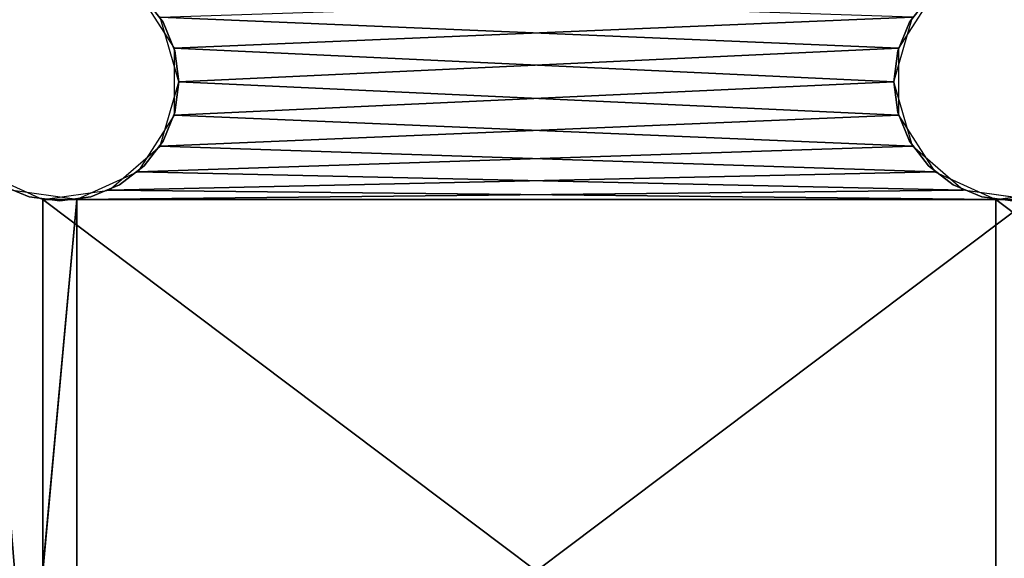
# Model space of a CAD drawing. Extents: x -200 to 200, y 0 to 90.
# Tile 14 of 46: x -142 to -100, y 45 to 68. Entities that reach past the tile are written whole.
import ezdxf

# ---------------------------------------------------------------- set-up
doc = ezdxf.new("R2010")
doc.units = 0
doc.header["$LTSCALE"] = 2.54
doc.layers.get('0').update_dxf_attribs({"color": 13, "linetype": 'CONTINUOUS'})

# ---------------------------------------------------------------- blocks, each defined once
blk = doc.blocks.new('GRUPA1_1')
at = {"color": 0}
for p, q in [((-136.725693, 68.778749, 1.5), (-135.202532, 66.408663, 1.5)), ((-103.274307, 68.778749), (-104.797468, 66.408663)), ((-135.66987, 67.5, 1.5), (-136.464462, 68.535533, 1.5)), ((-136.464462, 68.535533, 1.5), (-135.66987, 67.5)), ((-136.464462, 68.535533), (-135.66987, 67.5)), ((-136.464462, 68.535533, 1.5), (-135.66987, 67.5)), ((-103.535538, 68.535533, 1.5), (-104.33013, 67.5)), ((-104.33013, 67.5), (-103.535538, 68.535533)), ((-103.535538, 68.535533, 1.5), (-104.33013, 67.5)), ((-103.535538, 68.535533, 1.5), (-104.33013, 67.5, 1.5)), ((-104.797468, 66.408663), (-135.793734, 67.703204)), ((-104.797468, 66.408663), (-135.793734, 67.703204)), ((-135, 65), (-135.793734, 67.703204)), ((-135.170374, 66.294093, 1.5), (-135.66987, 67.5)), ((-135.66987, 67.5), (-135.170374, 66.294093)), ((-135.170374, 66.294093, 1.5), (-135.66987, 67.5)), ((-135.170374, 66.294093, 1.5), (-135.66987, 67.5, 1.5)), ((-135.66987, 67.5, 1.5), (-135.66987, 67.5)), ((-135.66987, 67.5, 1.5), (-135.66987, 67.5)), ((-104.206266, 67.703204, 1.5), (-135.202532, 66.408663, 1.5)), ((-104.206266, 67.703204, 1.5), (-135.202532, 66.408663, 1.5)), ((-105, 65, 1.5), (-104.206266, 67.703204, 1.5)), ((-104.829626, 66.294093), (-104.33013, 67.5)), ((-104.33013, 67.5), (-104.829626, 66.294093, 1.5)), ((-104.33013, 67.5, 1.5), (-104.829626, 66.294093, 1.5)), ((-104.33013, 67.5), (-104.829626, 66.294093, 1.5)), ((-104.33013, 67.5, 1.5), (-104.33013, 67.5)), ((-104.33013, 67.5, 1.5), (-104.33013, 67.5)), ((-135.202532, 66.408663, 1.5), (-105, 65, 1.5)), ((-135.202532, 66.408663, 1.5), (-105, 65, 1.5)), ((-135.202532, 66.408663, 1.5), (-135.202532, 63.591337, 1.5)), ((-135, 65, 1.5), (-135.170374, 66.294093)), ((-135.170374, 66.294093), (-135, 65)), ((-135, 65, 1.5), (-135.170374, 66.294093)), ((-135, 65, 1.5), (-135.170374, 66.294093, 1.5)), ((-135.170374, 66.294093, 1.5), (-135.170374, 66.294093)), ((-135.170374, 66.294093, 1.5), (-135.170374, 66.294093)), ((-104.797468, 66.408663), (-135, 65)), ((-104.797468, 66.408663), (-135, 65)), ((-105, 65), (-104.829626, 66.294093, 1.5)), ((-104.829626, 66.294093, 1.5), (-105, 65, 1.5)), ((-105, 65), (-104.829626, 66.294093, 1.5)), ((-105, 65), (-104.829626, 66.294093)), ((-104.829626, 66.294093), (-104.829626, 66.294093, 1.5)), ((-104.829626, 66.294093), (-104.829626, 66.294093, 1.5)), ((-104.797468, 66.408663), (-104.797468, 63.591337)), ((-135.793734, 62.296796), (-135, 65)), ((-135.202532, 63.591337, 1.5), (-105, 65, 1.5)), ((-135.202532, 63.591337, 1.5), (-105, 65, 1.5)), ((-135.170374, 63.705907, 1.5), (-135, 65)), ((-135, 65), (-135.170374, 63.705907)), ((-135.170374, 63.705907, 1.5), (-135, 65)), ((-135.170374, 63.705907, 1.5), (-135, 65, 1.5)), ((-135, 65, 1.5), (-135, 65)), ((-135, 65, 1.5), (-135, 65)), ((-104.797468, 63.591337), (-135, 65)), ((-104.797468, 63.591337), (-135, 65)), ((-105, 65), (-105, 65, 1.5)), ((-105, 65, 1.5), (-104.829626, 63.705907)), ((-104.829626, 63.705907), (-105, 65)), ((-105, 65, 1.5), (-104.829626, 63.705907)), ((-105, 65, 1.5), (-104.829626, 63.705907, 1.5)), ((-105, 65), (-105, 65, 1.5)), ((-104.206266, 62.296796, 1.5), (-105, 65, 1.5)), ((-135.170374, 63.705907), (-135.66987, 62.5, 1.5)), ((-135.66987, 62.5, 1.5), (-135.170374, 63.705907, 1.5)), ((-135.170374, 63.705907), (-135.66987, 62.5, 1.5)), ((-135.170374, 63.705907), (-135.66987, 62.5)), ((-135.170374, 63.705907), (-135.170374, 63.705907, 1.5)), ((-135.170374, 63.705907), (-135.170374, 63.705907, 1.5)), ((-104.33013, 62.5), (-104.829626, 63.705907)), ((-104.829626, 63.705907), (-104.33013, 62.5, 1.5)), ((-104.829626, 63.705907, 1.5), (-104.829626, 63.705907)), ((-104.829626, 63.705907, 1.5), (-104.829626, 63.705907)), ((-104.829626, 63.705907, 1.5), (-104.33013, 62.5, 1.5)), ((-104.829626, 63.705907), (-104.33013, 62.5, 1.5)), ((-135.202532, 63.591337, 1.5), (-136.725693, 61.221251, 1.5)), ((-104.797468, 63.591337), (-135.793734, 62.296796)), ((-104.797468, 63.591337), (-135.793734, 62.296796)), ((-135.202532, 63.591337, 1.5), (-104.206266, 62.296796, 1.5)), ((-135.202532, 63.591337, 1.5), (-104.206266, 62.296796, 1.5)), ((-104.797468, 63.591337), (-103.274307, 61.221251)), ((-135.66987, 62.5), (-136.464462, 61.464467)), ((-136.464462, 61.464467), (-135.66987, 62.5, 1.5)), ((-136.464462, 61.464467, 1.5), (-135.66987, 62.5, 1.5)), ((-136.464462, 61.464467), (-135.66987, 62.5, 1.5)), ((-135.66987, 62.5), (-135.66987, 62.5, 1.5)), ((-135.66987, 62.5), (-135.66987, 62.5, 1.5)), ((-103.535538, 61.464467), (-104.33013, 62.5, 1.5)), ((-104.33013, 62.5, 1.5), (-103.535538, 61.464467, 1.5)), ((-103.535538, 61.464467), (-104.33013, 62.5, 1.5)), ((-103.535538, 61.464467), (-104.33013, 62.5)), ((-104.33013, 62.5), (-104.33013, 62.5, 1.5)), ((-104.33013, 62.5), (-104.33013, 62.5, 1.5)), ((-137.922926, 60.451841), (-135.793734, 62.296796)), ((-136.725693, 61.221251, 1.5), (-104.206266, 62.296796, 1.5)), ((-136.725693, 61.221251, 1.5), (-104.206266, 62.296796, 1.5)), ((-103.274307, 61.221251), (-135.793734, 62.296796)), ((-103.274307, 61.221251), (-135.793734, 62.296796)), ((-102.077074, 60.451841, 1.5), (-104.206266, 62.296796, 1.5)), ((-143.274307, 61.221251), (-140.711575, 60.050893)), ((-136.725693, 61.221251, 1.5), (-139.288425, 60.050893, 1.5)), ((-103.274307, 61.221251), (-137.922926, 60.451841)), ((-103.274307, 61.221251), (-137.922926, 60.451841)), ((-137.5, 60.669875, 1.5), (-136.464462, 61.464467)), ((-136.464462, 61.464467), (-137.5, 60.669875)), ((-137.5, 60.669875, 1.5), (-136.464462, 61.464467)), ((-137.5, 60.669875, 1.5), (-136.464462, 61.464467, 1.5)), ((-136.725693, 61.221251, 1.5), (-102.077074, 60.451841, 1.5)), ((-136.725693, 61.221251, 1.5), (-102.077074, 60.451841, 1.5)), ((-136.464462, 61.464467, 1.5), (-136.464462, 61.464467)), ((-136.464462, 61.464467, 1.5), (-136.464462, 61.464467)), ((-102.5, 60.669875), (-103.535538, 61.464467)), ((-103.535538, 61.464467), (-102.5, 60.669875, 1.5)), ((-103.535538, 61.464467), (-102.5, 60.669875, 1.5)), ((-103.535538, 61.464467), (-103.535538, 61.464467, 1.5)), ((-103.535538, 61.464467, 1.5), (-102.5, 60.669875, 1.5)), ((-103.535538, 61.464467), (-103.535538, 61.464467, 1.5)), ((-103.274307, 61.221251), (-100.711575, 60.050893)), ((-142.5, 60.669875, 1.5), (-141.294098, 60.170369)), ((-141.294098, 60.170369), (-142.5, 60.669875)), ((-142.5, 60.669875, 1.5), (-141.294098, 60.170369)), ((-142.5, 60.669875, 1.5), (-141.294098, 60.170369, 1.5)), ((-139.288425, 60.050893, 1.5), (-142.077074, 60.451841, 1.5)), ((-140.711575, 60.050893), (-137.922926, 60.451841)), ((-139.288425, 60.050893, 1.5), (-102.077074, 60.451841, 1.5)), ((-139.288425, 60.050893, 1.5), (-102.077074, 60.451841, 1.5)), ((-137.5, 60.669875), (-138.705902, 60.170369)), ((-138.705902, 60.170369), (-137.5, 60.669875, 1.5)), ((-138.705902, 60.170369), (-137.5, 60.669875, 1.5)), ((-138.705902, 60.170369, 1.5), (-137.5, 60.669875, 1.5)), ((-100.711575, 60.050893), (-137.922926, 60.451841)), ((-100.711575, 60.050893), (-137.922926, 60.451841)), ((-137.5, 60.669875), (-137.5, 60.669875, 1.5)), ((-137.5, 60.669875), (-137.5, 60.669875, 1.5)), ((-102.5, 60.669875), (-102.5, 60.669875, 1.5)), ((-102.5, 60.669875, 1.5), (-101.294098, 60.170369)), ((-101.294098, 60.170369), (-102.5, 60.669875)), ((-102.5, 60.669875, 1.5), (-101.294098, 60.170369)), ((-102.5, 60.669875, 1.5), (-101.294098, 60.170369, 1.5)), ((-102.5, 60.669875), (-102.5, 60.669875, 1.5)), ((-99.288425, 60.050893, 1.5), (-102.077074, 60.451841, 1.5)), ((-100.711575, 60.050893), (-97.922926, 60.451841)), ((-142.077074, 29.548161, 1.5), (-139.288425, 60.050893, 1.5)), ((-142.077074, 29.548161, 1.5), (-139.288425, 60.050893, 1.5)), ((-140, 60), (-141.294098, 60.170369)), ((-141.294098, 60.170369), (-140, 60, 1.5)), ((-141.294098, 60.170369, 1.5), (-141.294098, 60.170369)), ((-141.294098, 60.170369, 1.5), (-141.294098, 60.170369)), ((-141.294098, 60.170369, 1.5), (-140, 60, 1.5)), ((-141.294098, 60.170369), (-140, 60, 1.5)), ((-100.711575, 29.949107), (-140.711575, 60.050893)), ((-140.711575, 60.050893), (-100.711575, 60.050893)), ((-100.711575, 29.949107), (-140.711575, 60.050893)), ((-140.711575, 29.949107), (-140.711575, 60.050893)), ((-140.711575, 29.949107), (-140.711575, 60.050893)), ((-140.711575, 60.050893), (-100.711575, 60.050893)), ((-138.705902, 60.170369), (-140, 60, 1.5)), ((-140, 60, 1.5), (-138.705902, 60.170369, 1.5)), ((-138.705902, 60.170369), (-140, 60, 1.5)), ((-138.705902, 60.170369), (-140, 60)), ((-140, 60), (-140, 60, 1.5)), ((-140, 60), (-140, 60, 1.5)), ((-99.288425, 60.050893, 1.5), (-139.288425, 29.949107, 1.5)), ((-139.288425, 29.949107, 1.5), (-139.288425, 60.050893, 1.5)), ((-139.288425, 29.949107, 1.5), (-139.288425, 60.050893, 1.5)), ((-99.288425, 60.050893, 1.5), (-139.288425, 29.949107, 1.5)), ((-99.288425, 60.050893, 1.5), (-139.288425, 60.050893, 1.5)), ((-99.288425, 60.050893, 1.5), (-139.288425, 60.050893, 1.5)), ((-138.705902, 60.170369), (-138.705902, 60.170369, 1.5)), ((-138.705902, 60.170369), (-138.705902, 60.170369, 1.5)), ((-100, 60), (-101.294098, 60.170369)), ((-101.294098, 60.170369), (-100, 60, 1.5)), ((-101.294098, 60.170369, 1.5), (-101.294098, 60.170369)), ((-101.294098, 60.170369, 1.5), (-101.294098, 60.170369)), ((-101.294098, 60.170369, 1.5), (-100, 60, 1.5)), ((-101.294098, 60.170369), (-100, 60, 1.5)), ((-60.711575, 29.949107), (-100.711575, 60.050893)), ((-100.711575, 60.050893), (-60.711575, 60.050893)), ((-60.711575, 29.949107), (-100.711575, 60.050893)), ((-100.711575, 29.949107), (-100.711575, 60.050893)), ((-100.711575, 29.949107), (-100.711575, 60.050893)), ((-100.711575, 60.050893), (-60.711575, 60.050893))]:
    blk.add_line(p, q, dxfattribs=at)
at = {"color": 9}
mesh = blk.add_polyface(dxfattribs=at)
corners = [(-104.206266, 67.703204, 1.5), (-136.725693, 68.778749, 1.5), (-135.202532, 66.408663, 1.5)]
mesh.append_faces([[corners[k] for k in face] for face in [(0, 1, 2)]], dxfattribs={"color": 9})
mesh = blk.add_polyface(dxfattribs=at)
corners = [(-103.274307, 68.778749), (-104.797468, 66.408663), (-135.793734, 67.703204)]
mesh.append_faces([[corners[k] for k in face] for face in [(0, 1, 2)]], dxfattribs={"color": 9})
mesh = blk.add_polyface(dxfattribs=at)
corners = [(-136.464462, 68.535533, 1.5), (-135.66987, 67.5), (-135.66987, 67.5, 1.5)]
mesh.append_faces([[corners[k] for k in face] for face in [(0, 1, 2)]], dxfattribs={"color": 9})
mesh = blk.add_polyface(dxfattribs=at)
corners = [(-136.464462, 68.535533), (-135.66987, 67.5), (-136.464462, 68.535533, 1.5)]
mesh.append_faces([[corners[k] for k in face] for face in [(0, 1, 2)]], dxfattribs={"color": 9})
mesh = blk.add_polyface(dxfattribs=at)
corners = [(-103.535538, 68.535533, 1.5), (-104.33013, 67.5), (-103.535538, 68.535533)]
mesh.append_faces([[corners[k] for k in face] for face in [(0, 1, 2)]], dxfattribs={"color": 9})
mesh = blk.add_polyface(dxfattribs=at)
corners = [(-103.535538, 68.535533, 1.5), (-104.33013, 67.5, 1.5), (-104.33013, 67.5)]
mesh.append_faces([[corners[k] for k in face] for face in [(0, 1, 2)]], dxfattribs={"color": 9})
mesh = blk.add_polyface(dxfattribs=at)
corners = [(-104.797468, 66.408663), (-135, 65), (-135.793734, 67.703204)]
mesh.append_faces([[corners[k] for k in face] for face in [(0, 1, 2)]], dxfattribs={"color": 9})
mesh = blk.add_polyface(dxfattribs=at)
corners = [(-135.66987, 67.5), (-135.170374, 66.294093), (-135.170374, 66.294093, 1.5)]
mesh.append_faces([[corners[k] for k in face] for face in [(0, 1, 2)]], dxfattribs={"color": 9})
mesh = blk.add_polyface(dxfattribs=at)
corners = [(-135.66987, 67.5), (-135.170374, 66.294093, 1.5), (-135.66987, 67.5, 1.5)]
mesh.append_faces([[corners[k] for k in face] for face in [(0, 1, 2)]], dxfattribs={"color": 9})
mesh = blk.add_polyface(dxfattribs=at)
corners = [(-104.206266, 67.703204, 1.5), (-135.202532, 66.408663, 1.5), (-105, 65, 1.5)]
mesh.append_faces([[corners[k] for k in face] for face in [(0, 1, 2)]], dxfattribs={"color": 9})
mesh = blk.add_polyface(dxfattribs=at)
corners = [(-104.33013, 67.5), (-104.829626, 66.294093, 1.5), (-104.829626, 66.294093)]
mesh.append_faces([[corners[k] for k in face] for face in [(0, 1, 2)]], dxfattribs={"color": 9})
mesh = blk.add_polyface(dxfattribs=at)
corners = [(-104.33013, 67.5, 1.5), (-104.829626, 66.294093, 1.5), (-104.33013, 67.5)]
mesh.append_faces([[corners[k] for k in face] for face in [(0, 1, 2)]], dxfattribs={"color": 9})
mesh = blk.add_polyface(dxfattribs=at)
corners = [(-105, 65, 1.5), (-135.202532, 66.408663, 1.5), (-135.202532, 63.591337, 1.5)]
mesh.append_faces([[corners[k] for k in face] for face in [(0, 1, 2)]], dxfattribs={"color": 9})
mesh = blk.add_polyface(dxfattribs=at)
corners = [(-135.170374, 66.294093), (-135, 65), (-135, 65, 1.5)]
mesh.append_faces([[corners[k] for k in face] for face in [(0, 1, 2)]], dxfattribs={"color": 9})
mesh = blk.add_polyface(dxfattribs=at)
corners = [(-135.170374, 66.294093), (-135, 65, 1.5), (-135.170374, 66.294093, 1.5)]
mesh.append_faces([[corners[k] for k in face] for face in [(0, 1, 2)]], dxfattribs={"color": 9})
mesh = blk.add_polyface(dxfattribs=at)
corners = [(-104.797468, 63.591337), (-135, 65), (-104.797468, 66.408663)]
mesh.append_faces([[corners[k] for k in face] for face in [(0, 1, 2)]], dxfattribs={"color": 9})
mesh = blk.add_polyface(dxfattribs=at)
corners = [(-104.829626, 66.294093, 1.5), (-105, 65, 1.5), (-105, 65)]
mesh.append_faces([[corners[k] for k in face] for face in [(0, 1, 2)]], dxfattribs={"color": 9})
mesh = blk.add_polyface(dxfattribs=at)
corners = [(-104.829626, 66.294093, 1.5), (-105, 65), (-104.829626, 66.294093)]
mesh.append_faces([[corners[k] for k in face] for face in [(0, 1, 2)]], dxfattribs={"color": 9})
mesh = blk.add_polyface(dxfattribs=at)
corners = [(-104.797468, 63.591337), (-135.793734, 62.296796), (-135, 65)]
mesh.append_faces([[corners[k] for k in face] for face in [(0, 1, 2)]], dxfattribs={"color": 9})
mesh = blk.add_polyface(dxfattribs=at)
corners = [(-104.206266, 62.296796, 1.5), (-105, 65, 1.5), (-135.202532, 63.591337, 1.5)]
mesh.append_faces([[corners[k] for k in face] for face in [(0, 1, 2)]], dxfattribs={"color": 9})
mesh = blk.add_polyface(dxfattribs=at)
corners = [(-135, 65), (-135.170374, 63.705907), (-135.170374, 63.705907, 1.5)]
mesh.append_faces([[corners[k] for k in face] for face in [(0, 1, 2)]], dxfattribs={"color": 9})
mesh = blk.add_polyface(dxfattribs=at)
corners = [(-135, 65), (-135.170374, 63.705907, 1.5), (-135, 65, 1.5)]
mesh.append_faces([[corners[k] for k in face] for face in [(0, 1, 2)]], dxfattribs={"color": 9})
mesh = blk.add_polyface(dxfattribs=at)
corners = [(-105, 65, 1.5), (-104.829626, 63.705907), (-105, 65)]
mesh.append_faces([[corners[k] for k in face] for face in [(0, 1, 2)]], dxfattribs={"color": 9})
mesh = blk.add_polyface(dxfattribs=at)
corners = [(-105, 65, 1.5), (-104.829626, 63.705907, 1.5), (-104.829626, 63.705907)]
mesh.append_faces([[corners[k] for k in face] for face in [(0, 1, 2)]], dxfattribs={"color": 9})
mesh = blk.add_polyface(dxfattribs=at)
corners = [(-135.170374, 63.705907), (-135.66987, 62.5, 1.5), (-135.170374, 63.705907, 1.5)]
mesh.append_faces([[corners[k] for k in face] for face in [(0, 1, 2)]], dxfattribs={"color": 9})
mesh = blk.add_polyface(dxfattribs=at)
corners = [(-135.170374, 63.705907), (-135.66987, 62.5), (-135.66987, 62.5, 1.5)]
mesh.append_faces([[corners[k] for k in face] for face in [(0, 1, 2)]], dxfattribs={"color": 9})
mesh = blk.add_polyface(dxfattribs=at)
corners = [(-104.829626, 63.705907), (-104.33013, 62.5, 1.5), (-104.33013, 62.5)]
mesh.append_faces([[corners[k] for k in face] for face in [(0, 1, 2)]], dxfattribs={"color": 9})
mesh = blk.add_polyface(dxfattribs=at)
corners = [(-104.829626, 63.705907, 1.5), (-104.33013, 62.5, 1.5), (-104.829626, 63.705907)]
mesh.append_faces([[corners[k] for k in face] for face in [(0, 1, 2)]], dxfattribs={"color": 9})
mesh = blk.add_polyface(dxfattribs=at)
corners = [(-104.206266, 62.296796, 1.5), (-135.202532, 63.591337, 1.5), (-136.725693, 61.221251, 1.5)]
mesh.append_faces([[corners[k] for k in face] for face in [(0, 1, 2)]], dxfattribs={"color": 9})
mesh = blk.add_polyface(dxfattribs=at)
corners = [(-103.274307, 61.221251), (-135.793734, 62.296796), (-104.797468, 63.591337)]
mesh.append_faces([[corners[k] for k in face] for face in [(0, 1, 2)]], dxfattribs={"color": 9})
mesh = blk.add_polyface(dxfattribs=at)
corners = [(-135.66987, 62.5), (-136.464462, 61.464467), (-135.66987, 62.5, 1.5)]
mesh.append_faces([[corners[k] for k in face] for face in [(0, 1, 2)]], dxfattribs={"color": 9})
mesh = blk.add_polyface(dxfattribs=at)
corners = [(-135.66987, 62.5, 1.5), (-136.464462, 61.464467), (-136.464462, 61.464467, 1.5)]
mesh.append_faces([[corners[k] for k in face] for face in [(0, 1, 2)]], dxfattribs={"color": 9})
mesh = blk.add_polyface(dxfattribs=at)
corners = [(-104.33013, 62.5, 1.5), (-103.535538, 61.464467, 1.5), (-103.535538, 61.464467)]
mesh.append_faces([[corners[k] for k in face] for face in [(0, 1, 2)]], dxfattribs={"color": 9})
mesh = blk.add_polyface(dxfattribs=at)
corners = [(-104.33013, 62.5, 1.5), (-103.535538, 61.464467), (-104.33013, 62.5)]
mesh.append_faces([[corners[k] for k in face] for face in [(0, 1, 2)]], dxfattribs={"color": 9})
mesh = blk.add_polyface(dxfattribs=at)
corners = [(-103.274307, 61.221251), (-137.922926, 60.451841), (-135.793734, 62.296796)]
mesh.append_faces([[corners[k] for k in face] for face in [(0, 1, 2)]], dxfattribs={"color": 9})
mesh = blk.add_polyface(dxfattribs=at)
corners = [(-102.077074, 60.451841, 1.5), (-104.206266, 62.296796, 1.5), (-136.725693, 61.221251, 1.5)]
mesh.append_faces([[corners[k] for k in face] for face in [(0, 1, 2)]], dxfattribs={"color": 9})
mesh = blk.add_polyface(dxfattribs=at)
corners = [(-140.711575, 29.949107), (-143.274307, 61.221251), (-140.711575, 60.050893)]
mesh.append_faces([[corners[k] for k in face] for face in [(0, 1, 2)]], dxfattribs={"color": 9})
mesh = blk.add_polyface(dxfattribs=at)
corners = [(-140.711575, 29.949107), (-143.274307, 28.778749), (-143.274307, 61.221251)]
mesh.append_faces([[corners[k] for k in face] for face in [(0, 1, 2)]], dxfattribs={"color": 9})
mesh = blk.add_polyface(dxfattribs=at)
corners = [(-102.077074, 60.451841, 1.5), (-136.725693, 61.221251, 1.5), (-139.288425, 60.050893, 1.5)]
mesh.append_faces([[corners[k] for k in face] for face in [(0, 1, 2)]], dxfattribs={"color": 9})
mesh = blk.add_polyface(dxfattribs=at)
corners = [(-100.711575, 60.050893), (-137.922926, 60.451841), (-103.274307, 61.221251)]
mesh.append_faces([[corners[k] for k in face] for face in [(0, 1, 2)]], dxfattribs={"color": 9})
mesh = blk.add_polyface(dxfattribs=at)
corners = [(-137.5, 60.669875, 1.5), (-136.464462, 61.464467), (-137.5, 60.669875)]
mesh.append_faces([[corners[k] for k in face] for face in [(0, 1, 2)]], dxfattribs={"color": 9})
mesh = blk.add_polyface(dxfattribs=at)
corners = [(-136.464462, 61.464467, 1.5), (-136.464462, 61.464467), (-137.5, 60.669875, 1.5)]
mesh.append_faces([[corners[k] for k in face] for face in [(0, 1, 2)]], dxfattribs={"color": 9})
mesh = blk.add_polyface(dxfattribs=at)
corners = [(-102.5, 60.669875, 1.5), (-102.5, 60.669875), (-103.535538, 61.464467)]
mesh.append_faces([[corners[k] for k in face] for face in [(0, 1, 2)]], dxfattribs={"color": 9})
mesh = blk.add_polyface(dxfattribs=at)
corners = [(-102.5, 60.669875, 1.5), (-103.535538, 61.464467), (-103.535538, 61.464467, 1.5)]
mesh.append_faces([[corners[k] for k in face] for face in [(0, 1, 2)]], dxfattribs={"color": 9})
mesh = blk.add_polyface(dxfattribs=at)
corners = [(-142.5, 60.669875, 1.5), (-141.294098, 60.170369), (-142.5, 60.669875)]
mesh.append_faces([[corners[k] for k in face] for face in [(0, 1, 2)]], dxfattribs={"color": 9})
mesh = blk.add_polyface(dxfattribs=at)
corners = [(-141.294098, 60.170369, 1.5), (-141.294098, 60.170369), (-142.5, 60.669875, 1.5)]
mesh.append_faces([[corners[k] for k in face] for face in [(0, 1, 2)]], dxfattribs={"color": 9})
mesh = blk.add_polyface(dxfattribs=at)
corners = [(-139.288425, 60.050893, 1.5), (-142.077074, 60.451841, 1.5), (-142.077074, 29.548161, 1.5)]
mesh.append_faces([[corners[k] for k in face] for face in [(0, 1, 2)]], dxfattribs={"color": 9})
mesh = blk.add_polyface(dxfattribs=at)
corners = [(-100.711575, 60.050893), (-140.711575, 60.050893), (-137.922926, 60.451841)]
mesh.append_faces([[corners[k] for k in face] for face in [(0, 1, 2)]], dxfattribs={"color": 9})
mesh = blk.add_polyface(dxfattribs=at)
corners = [(-99.288425, 60.050893, 1.5), (-102.077074, 60.451841, 1.5), (-139.288425, 60.050893, 1.5)]
mesh.append_faces([[corners[k] for k in face] for face in [(0, 1, 2)]], dxfattribs={"color": 9})
mesh = blk.add_polyface(dxfattribs=at)
corners = [(-137.5, 60.669875, 1.5), (-137.5, 60.669875), (-138.705902, 60.170369)]
mesh.append_faces([[corners[k] for k in face] for face in [(0, 1, 2)]], dxfattribs={"color": 9})
mesh = blk.add_polyface(dxfattribs=at)
corners = [(-137.5, 60.669875, 1.5), (-138.705902, 60.170369), (-138.705902, 60.170369, 1.5)]
mesh.append_faces([[corners[k] for k in face] for face in [(0, 1, 2)]], dxfattribs={"color": 9})
mesh = blk.add_polyface(dxfattribs=at)
corners = [(-102.5, 60.669875, 1.5), (-101.294098, 60.170369), (-102.5, 60.669875)]
mesh.append_faces([[corners[k] for k in face] for face in [(0, 1, 2)]], dxfattribs={"color": 9})
mesh = blk.add_polyface(dxfattribs=at)
corners = [(-101.294098, 60.170369, 1.5), (-101.294098, 60.170369), (-102.5, 60.669875, 1.5)]
mesh.append_faces([[corners[k] for k in face] for face in [(0, 1, 2)]], dxfattribs={"color": 9})
mesh = blk.add_polyface(dxfattribs=at)
corners = [(-60.711575, 60.050893), (-100.711575, 60.050893), (-97.922926, 60.451841)]
mesh.append_faces([[corners[k] for k in face] for face in [(0, 1, 2)]], dxfattribs={"color": 9})
mesh = blk.add_polyface(dxfattribs=at)
corners = [(-139.288425, 60.050893, 1.5), (-142.077074, 29.548161, 1.5), (-139.288425, 29.949107, 1.5)]
mesh.append_faces([[corners[k] for k in face] for face in [(0, 1, 2)]], dxfattribs={"color": 9})
mesh = blk.add_polyface(dxfattribs=at)
corners = [(-140, 60, 1.5), (-140, 60), (-141.294098, 60.170369)]
mesh.append_faces([[corners[k] for k in face] for face in [(0, 1, 2)]], dxfattribs={"color": 9})
mesh = blk.add_polyface(dxfattribs=at)
corners = [(-140, 60, 1.5), (-141.294098, 60.170369), (-141.294098, 60.170369, 1.5)]
mesh.append_faces([[corners[k] for k in face] for face in [(0, 1, 2)]], dxfattribs={"color": 9})
mesh = blk.add_polyface(dxfattribs=at)
corners = [(-100.711575, 29.949107), (-140.711575, 60.050893), (-100.711575, 60.050893)]
mesh.append_faces([[corners[k] for k in face] for face in [(0, 1, 2)]], dxfattribs={"color": 9})
mesh = blk.add_polyface(dxfattribs=at)
corners = [(-100.711575, 29.949107), (-140.711575, 29.949107), (-140.711575, 60.050893)]
mesh.append_faces([[corners[k] for k in face] for face in [(0, 1, 2)]], dxfattribs={"color": 9})
mesh = blk.add_polyface(dxfattribs=at)
corners = [(-138.705902, 60.170369, 1.5), (-138.705902, 60.170369), (-140, 60, 1.5)]
mesh.append_faces([[corners[k] for k in face] for face in [(0, 1, 2)]], dxfattribs={"color": 9})
mesh = blk.add_polyface(dxfattribs=at)
corners = [(-140, 60, 1.5), (-138.705902, 60.170369), (-140, 60)]
mesh.append_faces([[corners[k] for k in face] for face in [(0, 1, 2)]], dxfattribs={"color": 9})
mesh = blk.add_polyface(dxfattribs=at)
corners = [(-99.288425, 60.050893, 1.5), (-139.288425, 29.949107, 1.5), (-99.288425, 29.949107, 1.5)]
mesh.append_faces([[corners[k] for k in face] for face in [(0, 1, 2)]], dxfattribs={"color": 9})
mesh = blk.add_polyface(dxfattribs=at)
corners = [(-99.288425, 60.050893, 1.5), (-139.288425, 60.050893, 1.5), (-139.288425, 29.949107, 1.5)]
mesh.append_faces([[corners[k] for k in face] for face in [(0, 1, 2)]], dxfattribs={"color": 9})
mesh = blk.add_polyface(dxfattribs=at)
corners = [(-100, 60, 1.5), (-100, 60), (-101.294098, 60.170369)]
mesh.append_faces([[corners[k] for k in face] for face in [(0, 1, 2)]], dxfattribs={"color": 9})
mesh = blk.add_polyface(dxfattribs=at)
corners = [(-100, 60, 1.5), (-101.294098, 60.170369), (-101.294098, 60.170369, 1.5)]
mesh.append_faces([[corners[k] for k in face] for face in [(0, 1, 2)]], dxfattribs={"color": 9})
mesh = blk.add_polyface(dxfattribs=at)
corners = [(-60.711575, 29.949107), (-100.711575, 60.050893), (-60.711575, 60.050893)]
mesh.append_faces([[corners[k] for k in face] for face in [(0, 1, 2)]], dxfattribs={"color": 9})
mesh = blk.add_polyface(dxfattribs=at)
corners = [(-60.711575, 29.949107), (-100.711575, 29.949107), (-100.711575, 60.050893)]
mesh.append_faces([[corners[k] for k in face] for face in [(0, 1, 2)]], dxfattribs={"color": 9})
blk = doc.blocks.new('GRUPA0_1')
at = {"color": 0}
blk.add_blockref('GRUPA1_1', (0, 0), dxfattribs=at)

msp = doc.modelspace()

# ---------------------------------------------------------------- block references
at = {"color": 0}
msp.add_blockref('GRUPA0_1', (0, 0), dxfattribs=at)

doc.saveas('drawing.dxf')
